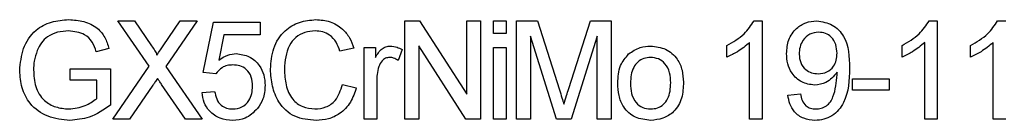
# Model space of a CAD drawing. Header units: millimetres. Extents: x 757 to 3489, y -202 to 2655.
# Tile 20 of 39: x 3196.28 to 3214.29, y 1613.62 to 1615.47. Entities that reach past the tile are written whole.
import ezdxf

# ---------------------------------------------------------------- set-up
doc = ezdxf.new("R2010")
doc.units = ezdxf.units.MM

msp = doc.modelspace()

# ---------------------------------------------------------------- linework, layer by layer
at = {"color": 7, "linetype": 'Continuous', "lineweight": 25}
for p, q in [((3198.076, 1615.444), (3198.381, 1615.444)), ((3198.649, 1614.612), (3198.076, 1615.444)), ((3198.381, 1615.444), (3198.695, 1614.988)), ((3198.906, 1614.988), (3199.219, 1615.444)), ((3199.529, 1615.444), (3198.957, 1614.61)), ((3199.219, 1615.444), (3199.529, 1615.444)), ((3199.64, 1614.498), (3199.824, 1615.421)), ((3199.824, 1615.421), (3200.678, 1615.421)), ((3200.678, 1615.421), (3200.678, 1615.19)), ((3203.325, 1615.444), (3203.594, 1615.444)), ((3203.325, 1613.644), (3203.325, 1615.444)), ((3203.594, 1615.444), (3204.456, 1614.101)), ((3204.456, 1615.444), (3204.71, 1615.444)), ((3204.456, 1614.101), (3204.456, 1615.444)), ((3204.71, 1615.444), (3204.71, 1613.644)), ((3204.946, 1615.444), (3205.177, 1615.444)), ((3204.946, 1615.213), (3204.946, 1615.444)), ((3205.177, 1615.444), (3205.177, 1615.213)), ((3205.367, 1615.444), (3205.749, 1615.444)), ((3205.367, 1613.644), (3205.367, 1615.444)), ((3205.749, 1615.444), (3206.152, 1614.181)), ((3206.321, 1614.202), (3206.719, 1615.444)), ((3206.719, 1615.444), (3207.098, 1615.444)), ((3207.098, 1615.444), (3207.098, 1613.644)), ((3209.712, 1615.444), (3209.861, 1615.444)), ((3209.861, 1615.444), (3209.861, 1613.644)), ((3212.913, 1615.444), (3213.062, 1615.444)), ((3213.062, 1615.444), (3213.062, 1613.644)), ((3214.165, 1615.444), (3214.314, 1615.444)), ((3200.013, 1615.19), (3199.921, 1614.724)), ((3200.678, 1615.19), (3200.013, 1615.19)), ((3205.177, 1615.213), (3204.946, 1615.213)), ((3206.099, 1613.644), (3205.621, 1615.167)), ((3205.621, 1615.167), (3205.621, 1613.644)), ((3206.844, 1615.167), (3206.364, 1613.644)), ((3206.844, 1613.644), (3206.844, 1615.167)), ((3209.63, 1613.644), (3209.63, 1615.047)), ((3212.831, 1613.644), (3212.831, 1615.047)), ((3214.083, 1613.644), (3214.083, 1615.047)), ((3197.914, 1614.937), (3197.682, 1614.878)), ((3202.391, 1614.944), (3202.137, 1614.889)), ((3202.581, 1614.959), (3202.789, 1614.959)), ((3202.581, 1613.644), (3202.581, 1614.959)), ((3202.789, 1614.959), (3202.789, 1614.776)), ((3203.274, 1614.921), (3203.202, 1614.721)), ((3204.442, 1613.644), (3203.579, 1614.987)), ((3203.579, 1614.987), (3203.579, 1613.644)), ((3204.946, 1614.959), (3205.177, 1614.959)), ((3204.946, 1613.644), (3204.946, 1614.959)), ((3205.177, 1614.959), (3205.177, 1613.644)), ((3209.215, 1614.781), (3209.215, 1614.994)), ((3212.416, 1614.781), (3212.416, 1614.994)), ((3213.668, 1614.781), (3213.668, 1614.994)), ((3197.205, 1614.567), (3197.944, 1614.567)), ((3197.205, 1614.359), (3197.205, 1614.567)), ((3197.944, 1614.567), (3197.944, 1613.901)), ((3197.983, 1613.644), (3198.649, 1614.612)), ((3198.957, 1614.61), (3199.622, 1613.644)), ((3199.87, 1614.475), (3199.64, 1614.498)), ((3197.69, 1614.359), (3197.205, 1614.359)), ((3197.69, 1614.018), (3197.69, 1614.359)), ((3199.316, 1613.644), (3198.878, 1614.28)), ((3202.184, 1614.279), (3202.437, 1614.22)), ((3202.812, 1614.343), (3202.812, 1613.644)), ((3211.51, 1614.382), (3212.18, 1614.382)), ((3211.51, 1614.175), (3211.51, 1614.382)), ((3212.18, 1614.382), (3212.18, 1614.175)), ((3198.719, 1614.263), (3198.293, 1613.644)), ((3199.616, 1614.129), (3199.847, 1614.152)), ((3210.328, 1614.082), (3210.559, 1614.105)), ((3212.18, 1614.175), (3211.51, 1614.175)), ((3198.293, 1613.644), (3197.983, 1613.644)), ((3199.622, 1613.644), (3199.316, 1613.644)), ((3202.812, 1613.644), (3202.581, 1613.644)), ((3203.579, 1613.644), (3203.325, 1613.644)), ((3204.71, 1613.644), (3204.442, 1613.644)), ((3205.177, 1613.644), (3204.946, 1613.644)), ((3205.621, 1613.644), (3205.367, 1613.644)), ((3206.364, 1613.644), (3206.099, 1613.644)), ((3207.098, 1613.644), (3206.844, 1613.644)), ((3209.861, 1613.644), (3209.63, 1613.644)), ((3213.062, 1613.644), (3212.831, 1613.644)), ((3214.314, 1613.644), (3214.083, 1613.644))]:
    msp.add_line(p, q, dxfattribs=at)
for points, knots in [([(3196.282, 1614.535), (3196.296, 1614.671), (3196.322, 1614.943), (3196.538, 1615.277), (3196.859, 1615.444), (3197.073, 1615.459), (3197.18, 1615.467)], [0, 0, 0, 0, 0.280345, 0.55931, 0.779318, 1, 1, 1, 1]), ([(3197.18, 1615.467), (3197.272, 1615.461), (3197.457, 1615.448), (3197.697, 1615.335), (3197.85, 1615.145), (3197.893, 1615.006), (3197.914, 1614.937)], [0, 0, 0, 0, 0.280404, 0.559856, 0.779464, 1, 1, 1, 1]), ([(3200.868, 1614.557), (3200.878, 1614.687), (3200.897, 1614.946), (3201.098, 1615.264), (3201.392, 1615.439), (3201.596, 1615.458), (3201.698, 1615.467)], [0, 0, 0, 0, 0.280492, 0.55957, 0.779615, 1, 1, 1, 1]), ([(3201.698, 1615.467), (3201.786, 1615.46), (3201.962, 1615.448), (3202.178, 1615.317), (3202.323, 1615.14), (3202.368, 1615.009), (3202.391, 1614.944)], [0, 0, 0, 0, 0.280081, 0.559449, 0.779549, 1, 1, 1, 1]), ([(3209.215, 1614.994), (3209.327, 1615.057), (3209.527, 1615.171), (3209.656, 1615.36), (3209.712, 1615.444)], [0, 0, 0, 0, 0.560427, 1, 1, 1, 1]), ([(3210.305, 1614.846), (3210.312, 1614.932), (3210.325, 1615.103), (3210.466, 1615.305), (3210.655, 1615.426), (3210.789, 1615.438), (3210.856, 1615.444)], [0, 0, 0, 0, 0.2803253, 0.5595932, 0.7796717, 1, 1, 1, 1]), ([(3210.856, 1615.444), (3210.956, 1615.429), (3211.154, 1615.399), (3211.442, 1615.089), (3211.452, 1614.784), (3211.459, 1614.58)], [0, 0, 0, 0, 0.24993, 0.499871, 1, 1, 1, 1]), ([(3212.416, 1614.994), (3212.528, 1615.057), (3212.729, 1615.171), (3212.857, 1615.36), (3212.913, 1615.444)], [0, 0, 0, 0, 0.560427, 1, 1, 1, 1]), ([(3213.668, 1614.994), (3213.78, 1615.057), (3213.98, 1615.171), (3214.109, 1615.36), (3214.165, 1615.444)], [0, 0, 0, 0, 0.560427, 1, 1, 1, 1]), ([(3197.175, 1615.259), (3197.108, 1615.256), (3196.974, 1615.248), (3196.799, 1615.168), (3196.674, 1615.046), (3196.627, 1614.951), (3196.603, 1614.904)], [0, 0, 0, 0, 0.280276, 0.559955, 0.779845, 1, 1, 1, 1]), ([(3197.682, 1614.878), (3197.662, 1614.94), (3197.622, 1615.063), (3197.446, 1615.23), (3197.278, 1615.248), (3197.175, 1615.259)], [0, 0, 0, 0, 0.281603, 0.560889, 1, 1, 1, 1]), ([(3201.685, 1615.259), (3201.622, 1615.255), (3201.495, 1615.246), (3201.325, 1615.15), (3201.15, 1614.928), (3201.134, 1614.711), (3201.122, 1614.558)], [0, 0, 0, 0, 0.187223, 0.373906, 0.560736, 1, 1, 1, 1]), ([(3202.137, 1614.889), (3202.118, 1614.945), (3202.078, 1615.057), (3201.966, 1615.185), (3201.825, 1615.251), (3201.732, 1615.257), (3201.685, 1615.259)], [0, 0, 0, 0, 0.280553, 0.559739, 0.779654, 1, 1, 1, 1]), ([(3210.892, 1615.236), (3210.835, 1615.229), (3210.722, 1615.215), (3210.604, 1615.1), (3210.543, 1614.967), (3210.538, 1614.878), (3210.536, 1614.834)], [0, 0, 0, 0, 0.2792515, 0.5586196, 0.7791087, 1, 1, 1, 1]), ([(3211.228, 1614.851), (3211.224, 1614.905), (3211.218, 1615.013), (3211.137, 1615.146), (3211.019, 1615.225), (3210.934, 1615.233), (3210.892, 1615.236)], [0, 0, 0, 0, 0.280637, 0.560009, 0.779799, 1, 1, 1, 1]), ([(3209.63, 1615.047), (3209.559, 1614.987), (3209.431, 1614.881), (3209.281, 1614.812), (3209.215, 1614.781)], [0, 0, 0, 0, 0.559686, 1, 1, 1, 1]), ([(3212.831, 1615.047), (3212.76, 1614.987), (3212.632, 1614.881), (3212.482, 1614.812), (3212.416, 1614.781)], [0, 0, 0, 0, 0.559686, 1, 1, 1, 1]), ([(3214.083, 1615.047), (3214.012, 1614.987), (3213.884, 1614.881), (3213.734, 1614.812), (3213.668, 1614.781)], [0, 0, 0, 0, 0.559686, 1, 1, 1, 1]), ([(3196.603, 1614.904), (3196.581, 1614.838), (3196.542, 1614.722), (3196.538, 1614.599), (3196.536, 1614.545)], [0, 0, 0, 0, 0.559779, 1, 1, 1, 1]), ([(3198.695, 1614.988), (3198.716, 1614.957), (3198.744, 1614.915), (3198.778, 1614.859), (3198.785, 1614.83), (3198.789, 1614.816)], [0, 0, 0, 0, 0.5612769, 0.7817626, 1, 1, 1, 1]), ([(3198.789, 1614.816), (3198.811, 1614.848), (3198.85, 1614.906), (3198.889, 1614.963), (3198.906, 1614.988)], [0, 0, 0, 0, 0.56, 1, 1, 1, 1]), ([(3199.921, 1614.724), (3199.976, 1614.761), (3200.073, 1614.828), (3200.191, 1614.839), (3200.242, 1614.844)], [0, 0, 0, 0, 0.559939, 1, 1, 1, 1]), ([(3200.242, 1614.844), (3200.324, 1614.833), (3200.489, 1614.812), (3200.664, 1614.647), (3200.758, 1614.455), (3200.766, 1614.326), (3200.77, 1614.261)], [0, 0, 0, 0, 0.27917, 0.558797, 0.779169, 1, 1, 1, 1]), ([(3202.789, 1614.776), (3202.824, 1614.834), (3202.872, 1614.916), (3202.979, 1614.975), (3203.031, 1614.98), (3203.058, 1614.982)], [0, 0, 0, 0, 0.559599, 0.779772, 1, 1, 1, 1]), ([(3203.058, 1614.982), (3203.1, 1614.978), (3203.176, 1614.971), (3203.244, 1614.936), (3203.274, 1614.921)], [0, 0, 0, 0, 0.559546, 1, 1, 1, 1]), ([(3207.219, 1614.302), (3207.224, 1614.415), (3207.233, 1614.616), (3207.361, 1614.77), (3207.417, 1614.838)], [0, 0, 0, 0, 0.5609635, 1, 1, 1, 1]), ([(3207.417, 1614.838), (3207.485, 1614.885), (3207.607, 1614.97), (3207.755, 1614.979), (3207.82, 1614.982)], [0, 0, 0, 0, 0.559033, 1, 1, 1, 1]), ([(3207.82, 1614.982), (3207.914, 1614.972), (3208.103, 1614.951), (3208.309, 1614.767), (3208.407, 1614.542), (3208.415, 1614.394), (3208.419, 1614.32)], [0, 0, 0, 0, 0.279556, 0.5586, 0.778991, 1, 1, 1, 1]), ([(3210.816, 1614.267), (3210.735, 1614.278), (3210.573, 1614.3), (3210.403, 1614.465), (3210.316, 1614.656), (3210.309, 1614.783), (3210.305, 1614.846)], [0, 0, 0, 0, 0.2790458, 0.5585539, 0.7790393, 1, 1, 1, 1]), ([(3210.536, 1614.834), (3210.54, 1614.781), (3210.549, 1614.675), (3210.64, 1614.551), (3210.761, 1614.483), (3210.844, 1614.478), (3210.886, 1614.475)], [0, 0, 0, 0, 0.280188, 0.5594, 0.779397, 1, 1, 1, 1]), ([(3210.886, 1614.475), (3210.94, 1614.481), (3211.047, 1614.492), (3211.165, 1614.597), (3211.221, 1614.725), (3211.226, 1614.809), (3211.228, 1614.851)], [0, 0, 0, 0, 0.279527, 0.558695, 0.779028, 1, 1, 1, 1]), ([(3200.178, 1614.636), (3200.144, 1614.635), (3200.076, 1614.631), (3199.961, 1614.584), (3199.905, 1614.516), (3199.87, 1614.475)], [0, 0, 0, 0, 0.280925, 0.561161, 1, 1, 1, 1]), ([(3200.54, 1614.248), (3200.536, 1614.304), (3200.529, 1614.417), (3200.443, 1614.558), (3200.311, 1614.628), (3200.223, 1614.634), (3200.178, 1614.636)], [0, 0, 0, 0, 0.280653, 0.559595, 0.77929, 1, 1, 1, 1]), ([(3203.049, 1614.775), (3203.022, 1614.771), (3202.97, 1614.765), (3202.891, 1614.707), (3202.864, 1614.645), (3202.848, 1614.606)], [0, 0, 0, 0, 0.280305, 0.560911, 1, 1, 1, 1]), ([(3203.202, 1614.721), (3203.175, 1614.737), (3203.128, 1614.767), (3203.073, 1614.772), (3203.049, 1614.775)], [0, 0, 0, 0, 0.560116, 1, 1, 1, 1]), ([(3207.82, 1614.775), (3207.777, 1614.771), (3207.693, 1614.764), (3207.583, 1614.695), (3207.466, 1614.549), (3207.456, 1614.404), (3207.45, 1614.302)], [0, 0, 0, 0, 0.187137, 0.374025, 0.561097, 1, 1, 1, 1]), ([(3208.188, 1614.309), (3208.185, 1614.372), (3208.18, 1614.497), (3208.099, 1614.656), (3207.967, 1614.759), (3207.869, 1614.769), (3207.82, 1614.775)], [0, 0, 0, 0, 0.2810641, 0.5603164, 0.7801741, 1, 1, 1, 1]), ([(3197.2, 1613.621), (3197.063, 1613.634), (3196.791, 1613.66), (3196.468, 1613.894), (3196.308, 1614.214), (3196.291, 1614.428), (3196.282, 1614.535)], [0, 0, 0, 0, 0.280196, 0.559018, 0.77928, 1, 1, 1, 1]), ([(3196.536, 1614.545), (3196.542, 1614.442), (3196.553, 1614.239), (3196.703, 1613.982), (3196.939, 1613.852), (3197.099, 1613.836), (3197.179, 1613.829)], [0, 0, 0, 0, 0.280808, 0.559487, 0.779455, 1, 1, 1, 1]), ([(3201.703, 1613.621), (3201.568, 1613.631), (3201.299, 1613.65), (3201.014, 1613.924), (3200.89, 1614.245), (3200.876, 1614.453), (3200.868, 1614.557)], [0, 0, 0, 0, 0.279955, 0.558088, 0.778912, 1, 1, 1, 1]), ([(3201.122, 1614.558), (3201.127, 1614.462), (3201.137, 1614.269), (3201.242, 1614.01), (3201.451, 1613.855), (3201.603, 1613.837), (3201.679, 1613.829)], [0, 0, 0, 0, 0.281245, 0.560716, 0.780138, 1, 1, 1, 1]), ([(3202.848, 1614.606), (3202.836, 1614.558), (3202.815, 1614.471), (3202.813, 1614.382), (3202.812, 1614.343)], [0, 0, 0, 0, 0.559888, 1, 1, 1, 1]), ([(3211.228, 1614.502), (3211.167, 1614.429), (3211.057, 1614.298), (3210.89, 1614.277), (3210.816, 1614.267)], [0, 0, 0, 0, 0.559107, 1, 1, 1, 1]), ([(3211.459, 1614.58), (3211.451, 1614.359), (3211.441, 1614.081), (3211.263, 1613.806), (3211.139, 1613.699), (3210.988, 1613.632), (3210.879, 1613.624), (3210.825, 1613.621)], [0, 0, 0, 0, 0.498581, 0.624014, 0.749327, 0.874611, 1, 1, 1, 1]), ([(3210.837, 1613.829), (3210.872, 1613.831), (3210.941, 1613.836), (3211.036, 1613.883), (3211.112, 1613.956), (3211.201, 1614.146), (3211.216, 1614.319), (3211.229, 1614.458)], [0, 0, 0, 0, 0.1252073, 0.25031, 0.3753386, 0.5006201, 1, 1, 1, 1]), ([(3211.229, 1614.458), (3211.229, 1614.466), (3211.229, 1614.481), (3211.228, 1614.496), (3211.228, 1614.502)], [0, 0, 0, 0, 0.559998, 1, 1, 1, 1]), ([(3198.804, 1614.387), (3198.788, 1614.364), (3198.759, 1614.323), (3198.731, 1614.282), (3198.719, 1614.263)], [0, 0, 0, 0, 0.5600016, 1, 1, 1, 1]), ([(3198.878, 1614.28), (3198.864, 1614.3), (3198.839, 1614.336), (3198.814, 1614.371), (3198.804, 1614.387)], [0, 0, 0, 0, 0.56, 1, 1, 1, 1]), ([(3201.679, 1613.829), (3201.748, 1613.835), (3201.886, 1613.849), (3202.097, 1614.001), (3202.151, 1614.174), (3202.184, 1614.279)], [0, 0, 0, 0, 0.2807112, 0.5609046, 1, 1, 1, 1]), ([(3207.82, 1613.621), (3207.723, 1613.631), (3207.53, 1613.651), (3207.321, 1613.842), (3207.23, 1614.075), (3207.223, 1614.226), (3207.219, 1614.302)], [0, 0, 0, 0, 0.279616, 0.558371, 0.778858, 1, 1, 1, 1]), ([(3207.45, 1614.302), (3207.452, 1614.239), (3207.458, 1614.112), (3207.536, 1613.948), (3207.67, 1613.845), (3207.77, 1613.834), (3207.82, 1613.829)], [0, 0, 0, 0, 0.281129, 0.560384, 0.780159, 1, 1, 1, 1]), ([(3208.419, 1614.32), (3208.416, 1614.222), (3208.409, 1614.027), (3208.269, 1613.78), (3208.049, 1613.644), (3207.896, 1613.628), (3207.82, 1613.621)], [0, 0, 0, 0, 0.281033, 0.559513, 0.779602, 1, 1, 1, 1]), ([(3207.82, 1613.829), (3207.862, 1613.832), (3207.948, 1613.84), (3208.058, 1613.911), (3208.174, 1614.06), (3208.182, 1614.207), (3208.188, 1614.309)], [0, 0, 0, 0, 0.187044, 0.373945, 0.560983, 1, 1, 1, 1]), ([(3200.176, 1613.621), (3200.097, 1613.627), (3199.94, 1613.64), (3199.755, 1613.772), (3199.646, 1613.945), (3199.626, 1614.067), (3199.616, 1614.129)], [0, 0, 0, 0, 0.2800699, 0.5592489, 0.7794323, 1, 1, 1, 1]), ([(3199.847, 1614.152), (3199.857, 1614.105), (3199.876, 1614.011), (3199.953, 1613.897), (3200.064, 1613.836), (3200.14, 1613.831), (3200.177, 1613.829)], [0, 0, 0, 0, 0.280714, 0.559926, 0.779622, 1, 1, 1, 1]), ([(3200.177, 1613.829), (3200.236, 1613.835), (3200.354, 1613.847), (3200.476, 1613.969), (3200.532, 1614.11), (3200.537, 1614.202), (3200.54, 1614.248)], [0, 0, 0, 0, 0.279539, 0.558252, 0.778884, 1, 1, 1, 1]), ([(3200.77, 1614.261), (3200.764, 1614.176), (3200.753, 1614.023), (3200.669, 1613.895), (3200.633, 1613.839)], [0, 0, 0, 0, 0.559726, 1, 1, 1, 1]), ([(3202.437, 1614.22), (3202.408, 1614.128), (3202.348, 1613.944), (3202.158, 1613.743), (3201.93, 1613.636), (3201.778, 1613.626), (3201.703, 1613.621)], [0, 0, 0, 0, 0.280256, 0.559546, 0.779589, 1, 1, 1, 1]), ([(3206.152, 1614.181), (3206.167, 1614.132), (3206.195, 1614.044), (3206.221, 1613.955), (3206.233, 1613.916)], [0, 0, 0, 0, 0.560002, 1, 1, 1, 1]), ([(3206.233, 1613.916), (3206.249, 1613.97), (3206.278, 1614.065), (3206.308, 1614.161), (3206.321, 1614.202)], [0, 0, 0, 0, 0.559997, 1, 1, 1, 1]), ([(3210.559, 1614.105), (3210.567, 1614.066), (3210.584, 1613.987), (3210.648, 1613.889), (3210.741, 1613.836), (3210.805, 1613.831), (3210.837, 1613.829)], [0, 0, 0, 0, 0.280728, 0.55981, 0.779704, 1, 1, 1, 1]), ([(3197.179, 1613.829), (3197.283, 1613.841), (3197.47, 1613.863), (3197.623, 1613.971), (3197.69, 1614.018)], [0, 0, 0, 0, 0.559425, 1, 1, 1, 1]), ([(3210.825, 1613.621), (3210.754, 1613.627), (3210.613, 1613.639), (3210.449, 1613.761), (3210.357, 1613.919), (3210.338, 1614.028), (3210.328, 1614.082)], [0, 0, 0, 0, 0.2799626, 0.5589648, 0.7792423, 1, 1, 1, 1]), ([(3197.944, 1613.901), (3197.817, 1613.814), (3197.592, 1613.657), (3197.32, 1613.632), (3197.2, 1613.621)], [0, 0, 0, 0, 0.559918, 1, 1, 1, 1]), ([(3200.633, 1613.839), (3200.561, 1613.768), (3200.433, 1613.641), (3200.255, 1613.627), (3200.176, 1613.621)], [0, 0, 0, 0, 0.558485, 1, 1, 1, 1])]:
    msp.add_open_spline(points, degree=3, knots=knots, dxfattribs=at)

doc.saveas('drawing.dxf')
